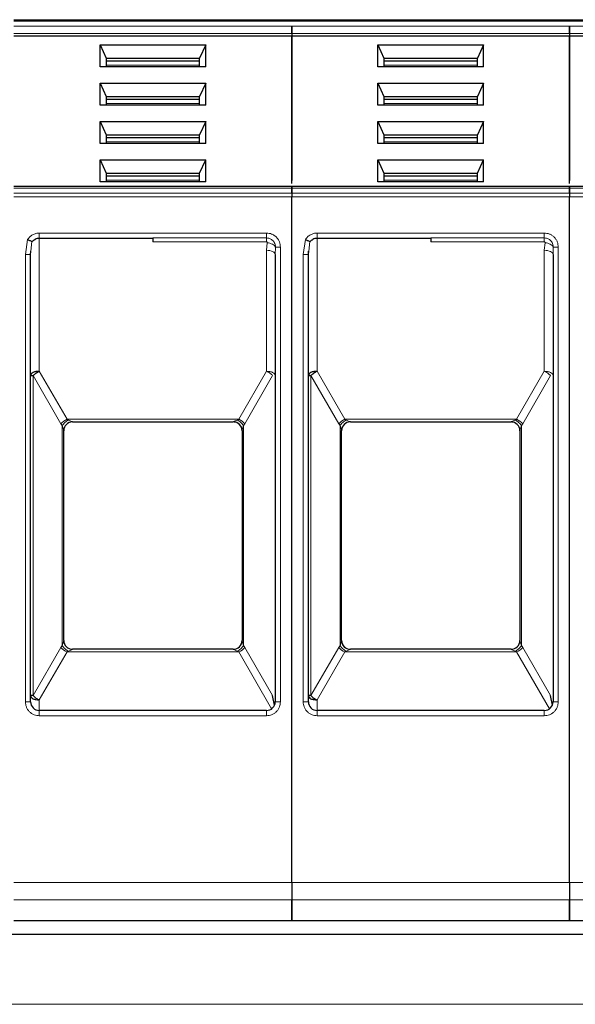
# Model space of a CAD drawing. Header units: millimetres. Extents: x 5 to 418, y 2 to 292.
# Tile 19 of 51: x 89 to 100, y 244 to 262. Entities that reach past the tile are written whole.
import ezdxf

# ---------------------------------------------------------------- set-up
doc = ezdxf.new("R2010")
doc.units = ezdxf.units.MM

msp = doc.modelspace()

# ---------------------------------------------------------------- linework, layer by layer
at = {"color": 7, "linetype": 'Continuous', "lineweight": 25}
for p, q in [((89.0036, 262.3287), (94.3036, 262.3287)), ((94.3036, 262.3287), (99.6036, 262.3287)), ((99.6036, 262.3287), (104.9036, 262.3287)), ((94.3036, 262.0174), (89.0036, 262.0174)), ((94.3036, 262.0645), (94.3036, 262.0174)), ((94.3036, 262.0645), (94.3036, 262.0174)), ((94.3036, 262.0174), (94.3036, 259.2642)), ((99.6036, 262.0174), (94.3036, 262.0174)), ((94.3036, 259.2058), (94.3036, 262.0174)), ((99.6036, 262.0645), (99.6036, 262.0174)), ((99.6036, 262.0645), (99.6036, 262.0174)), ((99.6036, 262.0174), (99.6036, 259.2642)), ((104.9036, 262.0174), (99.6036, 262.0174)), ((99.6036, 259.2058), (99.6036, 262.0174)), ((90.6454, 261.8523), (92.6618, 261.8523)), ((90.6454, 261.4282), (90.6454, 261.8523)), ((90.6454, 261.8523), (90.7619, 261.5931)), ((92.6618, 261.8523), (92.5453, 261.5931)), ((92.6618, 261.4282), (92.6618, 261.8523)), ((95.9454, 261.8523), (97.9618, 261.8523)), ((95.9454, 261.4282), (95.9454, 261.8523)), ((95.9454, 261.8523), (96.0619, 261.5931)), ((97.9618, 261.8523), (97.8453, 261.5931)), ((97.9618, 261.4282), (97.9618, 261.8523)), ((92.6618, 261.4282), (90.6454, 261.4282)), ((90.7619, 261.5931), (90.7619, 261.4282)), ((90.7619, 261.5931), (92.5453, 261.5931)), ((90.7619, 261.546), (92.5453, 261.546)), ((92.5453, 261.4282), (92.5453, 261.5931)), ((97.9618, 261.4282), (95.9454, 261.4282)), ((96.0619, 261.5931), (96.0619, 261.4282)), ((96.0619, 261.5931), (97.8453, 261.5931)), ((96.0619, 261.546), (97.8453, 261.546)), ((97.8453, 261.4282), (97.8453, 261.5931)), ((90.6454, 261.1216), (92.6618, 261.1216)), ((90.6454, 260.6975), (90.6454, 261.1216)), ((90.6454, 261.1216), (90.7619, 260.8624)), ((92.6618, 261.1216), (92.5453, 260.8624)), ((92.6618, 260.6975), (92.6618, 261.1216)), ((95.9454, 261.1216), (97.9618, 261.1216)), ((95.9454, 260.6975), (95.9454, 261.1216)), ((95.9454, 261.1216), (96.0619, 260.8624)), ((97.9618, 261.1216), (97.8453, 260.8624)), ((97.9618, 260.6975), (97.9618, 261.1216)), ((90.7619, 260.8624), (90.7619, 260.6975)), ((90.7619, 260.8624), (92.5453, 260.8624)), ((92.5453, 260.6975), (92.5453, 260.8624)), ((96.0619, 260.8624), (96.0619, 260.6975)), ((96.0619, 260.8624), (97.8453, 260.8624)), ((97.8453, 260.6975), (97.8453, 260.8624)), ((92.6618, 260.6975), (90.6454, 260.6975)), ((90.7619, 260.8153), (92.5453, 260.8153)), ((97.9618, 260.6975), (95.9454, 260.6975)), ((96.0619, 260.8153), (97.8453, 260.8153)), ((90.6454, 260.3909), (92.6618, 260.3909)), ((90.6454, 259.9668), (90.6454, 260.3909)), ((90.6454, 260.3909), (90.7619, 260.1317)), ((92.6618, 260.3909), (92.5453, 260.1317)), ((92.6618, 259.9668), (92.6618, 260.3909)), ((95.9454, 260.3909), (97.9618, 260.3909)), ((95.9454, 259.9668), (95.9454, 260.3909)), ((95.9454, 260.3909), (96.0619, 260.1317)), ((97.9618, 260.3909), (97.8453, 260.1317)), ((97.9618, 259.9668), (97.9618, 260.3909)), ((90.7619, 260.1317), (90.7619, 259.9668)), ((90.7619, 260.1317), (92.5453, 260.1317)), ((92.5453, 259.9668), (92.5453, 260.1317)), ((96.0619, 260.1317), (96.0619, 259.9668)), ((96.0619, 260.1317), (97.8453, 260.1317)), ((97.8453, 259.9668), (97.8453, 260.1317)), ((92.6618, 259.9668), (90.6454, 259.9668)), ((90.7619, 260.0846), (92.5453, 260.0846)), ((97.9618, 259.9668), (95.9454, 259.9668)), ((96.0619, 260.0846), (97.8453, 260.0846)), ((90.6454, 259.6603), (92.6618, 259.6603)), ((90.6454, 259.2361), (90.6454, 259.6603)), ((90.6454, 259.6603), (90.7619, 259.4011)), ((92.5453, 259.4011), (92.6618, 259.6603)), ((92.6618, 259.2361), (92.6618, 259.6603)), ((95.9454, 259.6603), (97.9618, 259.6603)), ((95.9454, 259.2361), (95.9454, 259.6603)), ((95.9454, 259.6603), (96.0619, 259.4011)), ((97.8453, 259.4011), (97.9618, 259.6603)), ((97.9618, 259.2361), (97.9618, 259.6603)), ((90.7619, 259.4011), (90.7619, 259.2361)), ((90.7619, 259.4011), (92.5453, 259.4011)), ((92.5453, 259.2361), (92.5453, 259.4011)), ((96.0619, 259.4011), (96.0619, 259.2361)), ((96.0619, 259.4011), (97.8453, 259.4011)), ((97.8453, 259.2361), (97.8453, 259.4011)), ((92.6618, 259.2361), (90.6454, 259.2361)), ((90.7619, 259.3539), (92.5453, 259.3539)), ((97.9618, 259.2361), (95.9454, 259.2361)), ((96.0619, 259.3539), (97.8453, 259.3539)), ((94.3036, 259.1475), (89.0036, 259.1475)), ((99.6036, 259.1475), (94.3036, 259.1475)), ((94.3036, 259.0247), (94.3036, 259.1182)), ((94.3036, 259.1182), (94.3036, 259.0247)), ((104.9036, 259.1475), (99.6036, 259.1475)), ((99.6036, 259.0247), (99.6036, 259.1182)), ((99.6036, 259.1182), (99.6036, 259.0247)), ((94.3036, 245.8826), (94.3036, 258.954)), ((94.3036, 245.8826), (94.3036, 258.954)), ((99.6036, 245.8826), (99.6036, 258.954)), ((99.6036, 245.8826), (99.6036, 258.954)), ((89.4869, 258.1621), (91.6536, 258.1621)), ((94.7869, 258.1621), (96.9536, 258.1621)), ((89.3186, 257.8489), (89.3218, 257.917)), ((89.3203, 257.8505), (89.3266, 257.9166)), ((93.9752, 257.8812), (93.9846, 257.8812)), ((94.6186, 257.8489), (94.6218, 257.917)), ((94.6203, 257.8505), (94.6266, 257.9166)), ((99.2752, 257.8812), (99.2846, 257.8812)), ((89.3203, 249.3287), (89.3203, 257.8505)), ((93.9869, 257.8506), (93.9869, 249.3287)), ((94.6203, 249.3287), (94.6203, 257.8505)), ((99.2869, 257.8506), (99.2869, 249.3287)), ((89.9536, 250.4949), (89.9536, 254.4959)), ((89.9536, 254.4959), (89.9536, 254.4954)), ((90.1203, 254.6621), (93.1869, 254.6621)), ((93.3536, 254.4959), (93.3536, 250.4949)), ((93.3536, 254.4959), (93.3536, 254.4954)), ((95.2536, 250.4949), (95.2536, 254.4959)), ((95.2536, 254.4959), (95.2536, 254.4954)), ((95.4203, 254.6621), (98.4869, 254.6621)), ((98.6536, 254.4959), (98.6536, 250.4949)), ((98.6536, 254.4959), (98.6536, 254.4954)), ((89.9536, 250.4949), (89.9536, 250.4954)), ((93.3536, 250.4954), (93.3536, 250.4949)), ((95.2536, 250.4949), (95.2536, 250.4954)), ((98.6536, 250.4954), (98.6536, 250.4949)), ((93.1869, 250.3287), (90.1203, 250.3287)), ((98.4869, 250.3287), (95.4203, 250.3287)), ((93.9744, 249.2654), (93.9381, 249.4455)), ((99.2744, 249.2654), (99.2381, 249.4455)), ((93.8203, 249.1621), (89.4869, 249.1621)), ((99.1203, 249.1621), (94.7869, 249.1621)), ((94.3036, 245.5543), (94.3036, 245.1621)), ((94.3036, 245.1621), (94.3036, 245.5543)), ((99.6036, 245.5543), (99.6036, 245.1621)), ((99.6036, 245.1621), (99.6036, 245.5543)), ((89.0036, 245.1621), (94.3036, 245.1621)), ((94.3036, 245.1621), (99.6036, 245.1621)), ((99.6036, 245.1621), (104.9036, 245.1621)), ((134.6036, 244.8954), (64.6036, 244.8954))]:
    msp.add_line(p, q, dxfattribs=at)
at = {"color": 7, "linetype": 'Continuous', "lineweight": 18}
for p, q in [((89.0036, 262.2994), (94.3036, 262.2994)), ((89.0036, 262.2059), (94.3036, 262.2059)), ((94.3036, 262.2994), (99.6036, 262.2994)), ((94.3036, 262.2059), (99.6036, 262.2059)), ((99.6036, 262.2994), (104.9036, 262.2994)), ((99.6036, 262.2059), (104.9036, 262.2059)), ((94.3036, 262.0645), (89.0036, 262.0645)), ((99.6036, 262.0645), (94.3036, 262.0645)), ((104.9036, 262.0645), (99.6036, 262.0645)), ((90.7619, 261.4635), (92.5453, 261.4635)), ((96.0619, 261.4635), (97.8453, 261.4635)), ((90.7619, 260.7328), (92.5453, 260.7328)), ((96.0619, 260.7328), (97.8453, 260.7328)), ((90.7619, 260.0021), (92.5453, 260.0021)), ((96.0619, 260.0021), (97.8453, 260.0021)), ((90.7619, 259.2714), (92.5453, 259.2714)), ((96.0619, 259.2714), (97.8453, 259.2714)), ((89.0036, 259.1182), (94.3036, 259.1182)), ((94.3036, 259.0247), (89.0036, 259.0247)), ((94.3036, 259.1182), (99.6036, 259.1182)), ((99.6036, 259.0247), (94.3036, 259.0247)), ((99.6036, 259.1182), (104.9036, 259.1182)), ((104.9036, 259.0247), (99.6036, 259.0247)), ((94.3036, 258.954), (89.0036, 258.954)), ((99.6036, 258.954), (94.3036, 258.954)), ((104.9036, 258.954), (99.6036, 258.954)), ((89.4869, 258.2621), (91.6536, 258.2621)), ((89.4869, 258.2621), (89.4869, 258.1621)), ((91.6536, 258.2621), (93.8203, 258.2621)), ((94.7869, 258.2621), (96.9536, 258.2621)), ((94.7869, 258.2621), (94.7869, 258.1621)), ((96.9536, 258.2621), (99.1203, 258.2621)), ((89.2203, 257.8506), (89.2632, 258.1406)), ((89.3266, 257.9166), (89.3443, 258.1007)), ((89.4869, 258.1621), (89.4869, 255.6286)), ((91.6536, 258.1684), (93.8203, 258.1684)), ((93.8203, 258.0956), (91.6536, 258.0956)), ((93.8337, 258.0787), (93.8203, 257.9339)), ((94.5203, 257.8506), (94.5632, 258.1406)), ((94.6266, 257.9166), (94.6443, 258.1007)), ((94.7869, 258.1621), (94.7869, 255.6286)), ((96.9536, 258.1684), (99.1203, 258.1684)), ((99.1203, 258.0956), (96.9536, 258.0956)), ((99.1337, 258.0787), (99.1203, 257.9339)), ((93.8203, 255.6286), (93.8203, 257.9339)), ((93.992, 257.9954), (93.9869, 257.8506)), ((94.0869, 257.9954), (93.992, 257.9954)), ((94.0869, 257.9954), (94.0869, 249.3287)), ((99.1203, 255.6286), (99.1203, 257.9339)), ((99.292, 257.9954), (99.2869, 257.8506)), ((99.3869, 257.9954), (99.292, 257.9954)), ((99.3869, 257.9954), (99.3869, 249.3287)), ((89.2203, 249.3287), (89.2203, 257.8506)), ((94.5203, 249.3287), (94.5203, 257.8506)), ((89.4869, 255.6286), (90.0161, 254.7121)), ((93.8203, 255.6286), (93.2911, 254.7121)), ((94.7869, 255.6286), (95.3161, 254.7121)), ((99.1203, 255.6286), (98.5911, 254.7121)), ((89.3691, 255.5453), (89.3691, 249.4455)), ((89.8982, 254.6287), (89.3691, 255.5453)), ((93.4089, 254.6287), (93.9381, 255.5453)), ((94.6691, 255.5453), (94.6691, 249.4455)), ((95.1982, 254.6287), (94.6691, 255.5453)), ((98.7089, 254.6287), (99.2381, 255.5453)), ((90.0161, 254.7121), (93.2911, 254.7121)), ((90.0161, 254.7121), (90.0422, 254.6981)), ((93.265, 254.6981), (93.2911, 254.7121)), ((95.3161, 254.7121), (98.5911, 254.7121)), ((95.3161, 254.7121), (95.3422, 254.6981)), ((98.565, 254.6981), (98.5911, 254.7121)), ((89.8982, 254.6287), (89.9243, 254.5914)), ((89.9243, 254.5914), (89.9243, 250.3994)), ((90.1203, 254.6623), (90.1203, 254.6621)), ((93.1869, 254.6621), (93.1869, 254.6623)), ((93.3829, 254.5914), (93.4089, 254.6287)), ((93.3829, 250.3994), (93.3829, 254.5914)), ((95.1982, 254.6287), (95.2243, 254.5914)), ((95.2243, 254.5914), (95.2243, 250.3994)), ((95.4203, 254.6623), (95.4203, 254.6621)), ((98.4869, 254.6621), (98.4869, 254.6623)), ((98.6829, 254.5914), (98.7089, 254.6287)), ((98.6829, 250.3994), (98.6829, 254.5914)), ((89.8982, 250.3621), (89.3691, 249.4455)), ((89.9243, 250.3994), (89.8982, 250.3621)), ((93.4089, 250.3621), (93.3829, 250.3994)), ((93.4089, 250.3621), (93.9381, 249.4455)), ((95.1982, 250.3621), (94.6691, 249.4455)), ((95.2243, 250.3994), (95.1982, 250.3621)), ((98.7089, 250.3621), (98.6829, 250.3994)), ((98.7089, 250.3621), (99.2381, 249.4455)), ((90.0161, 250.2787), (89.4869, 249.3622)), ((90.0422, 250.2927), (90.0161, 250.2787)), ((93.2911, 250.2787), (90.0161, 250.2787)), ((90.1203, 250.3287), (90.1203, 250.3285)), ((93.1869, 250.3285), (93.1869, 250.3287)), ((93.2911, 250.2787), (93.265, 250.2927)), ((93.2911, 250.2787), (93.9177, 249.1935)), ((95.3161, 250.2787), (94.7869, 249.3622)), ((95.3422, 250.2927), (95.3161, 250.2787)), ((98.5911, 250.2787), (95.3161, 250.2787)), ((95.4203, 250.3287), (95.4203, 250.3285)), ((98.4869, 250.3285), (98.4869, 250.3287)), ((98.5911, 250.2787), (98.565, 250.2927)), ((98.5911, 250.2787), (99.2177, 249.1935)), ((89.2203, 249.3287), (89.3203, 249.3287)), ((89.4869, 249.3622), (89.4869, 249.1621)), ((94.0869, 249.3287), (93.9869, 249.3287)), ((94.5203, 249.3287), (94.6203, 249.3287)), ((94.7869, 249.3622), (94.7869, 249.1621)), ((99.3869, 249.3287), (99.2869, 249.3287)), ((89.4869, 249.0621), (89.4869, 249.1621)), ((91.6536, 249.0621), (89.4869, 249.0621)), ((93.8203, 249.0621), (91.6536, 249.0621)), ((93.8203, 249.0621), (93.8203, 249.1621)), ((94.7869, 249.0621), (94.7869, 249.1621)), ((96.9536, 249.0621), (94.7869, 249.0621)), ((99.1203, 249.0621), (96.9536, 249.0621)), ((99.1203, 249.0621), (99.1203, 249.1621)), ((89.0036, 245.8826), (94.3036, 245.8826)), ((94.3036, 245.8826), (99.6036, 245.8826)), ((99.6036, 245.8826), (104.9036, 245.8826)), ((94.3036, 245.5543), (89.0036, 245.5543)), ((99.6036, 245.5543), (94.3036, 245.5543)), ((104.9036, 245.5543), (99.6036, 245.5543)), ((134.6036, 243.5621), (64.6036, 243.5621))]:
    msp.add_line(p, q, dxfattribs=at)
at = {"color": 7, "linetype": 'Continuous', "lineweight": 18, "flags": 128}
for points in [[(93.8203, 258.2621), (93.8203, 258.247), (93.8203, 258.2322), (93.8203, 258.2181), (93.8203, 258.2051), (93.8203, 258.1933), (93.8203, 258.1831), (93.8203, 258.1748), (93.8203, 258.1684)], [(99.1203, 258.2621), (99.1203, 258.247), (99.1203, 258.2322), (99.1203, 258.2181), (99.1203, 258.2051), (99.1203, 258.1933), (99.1203, 258.1831), (99.1203, 258.1748), (99.1203, 258.1684)], [(93.8203, 257.9339), (93.8528, 257.9323), (93.884, 257.9276), (93.9129, 257.9199), (93.9381, 257.9095), (93.9588, 257.8969), (93.9742, 257.8825), (93.9837, 257.8668), (93.9869, 257.8506)], [(99.1203, 257.9339), (99.1528, 257.9323), (99.184, 257.9276), (99.2129, 257.9199), (99.2381, 257.9095), (99.2588, 257.8969), (99.2742, 257.8825), (99.2837, 257.8668), (99.2869, 257.8506)]]:
    msp.add_lwpolyline(points, dxfattribs=at)
at = {"color": 7, "linetype": 'Continuous', "lineweight": 25}
for centre, start, end in [((89.4869, 257.9954), 90, 119.65966), ((94.7869, 257.9954), 90, 119.65966), ((90.1203, 254.4954), 90, 180), ((93.1869, 254.4954), 360, 90), ((95.4203, 254.4954), 90, 180), ((98.4869, 254.4954), 360, 90), ((90.1203, 250.4954), 180, 270), ((93.1869, 250.4954), 270, 0), ((95.4203, 250.4954), 180, 270), ((98.4869, 250.4954), 270, 0), ((89.4869, 249.3287), 180, 270), ((93.8203, 249.3287), 270, 0), ((94.7869, 249.3287), 180, 270), ((99.1203, 249.3287), 270, 0)]:
    msp.add_arc(centre, 0.1667, start, end, dxfattribs=at)
at = {"color": 7, "linetype": 'Continuous', "lineweight": 18}
for centre, radius, start, end in [((90.1476, 254.4011), 0.3376, 112.92238, 137.6064), ((93.1596, 254.4011), 0.3376, 42.3936, 67.07762), ((95.4476, 254.4011), 0.3376, 112.92238, 137.6064), ((98.4596, 254.4011), 0.3376, 42.3936, 67.07762), ((90.1201, 254.4957), 0.1665, 89.94634, 179.94624), ((95.4201, 254.4957), 0.1665, 89.94634, 179.94624), ((90.1476, 250.5897), 0.3376, 222.39323, 247.07766), ((93.1871, 250.4951), 0.1665, 269.94634, 359.94624), ((93.1596, 250.5897), 0.3376, 292.92238, 317.6064), ((95.4476, 250.5897), 0.3376, 222.39323, 247.07766), ((98.4871, 250.4951), 0.1665, 269.94634, 359.94624), ((98.4596, 250.5897), 0.3376, 292.92238, 317.6064)]:
    msp.add_arc(centre, radius, start, end, dxfattribs=at)
at = {"color": 7, "linetype": 'Continuous', "lineweight": 25}
for points in [[(94.3036, 262.3287), (94.3036, 262.3284), (94.3036, 262.3276), (94.3036, 262.3216), (94.3036, 262.3126), (94.3036, 262.3038), (94.3036, 262.2994)], [(94.3036, 262.3287), (94.3036, 262.3284), (94.3036, 262.3276), (94.3036, 262.3216), (94.3036, 262.3126), (94.3036, 262.3038), (94.3036, 262.2994)], [(94.3036, 262.0645), (94.3036, 262.0748), (94.3036, 262.0955), (94.3036, 262.1352), (94.3036, 262.1749), (94.3036, 262.1956), (94.3036, 262.2059)], [(94.3036, 262.2059), (94.3036, 262.1956), (94.3036, 262.1749), (94.3036, 262.1352), (94.3036, 262.0955), (94.3036, 262.0748), (94.3036, 262.0645)], [(99.6036, 262.3287), (99.6036, 262.3284), (99.6036, 262.3276), (99.6036, 262.3216), (99.6036, 262.3126), (99.6036, 262.3038), (99.6036, 262.2994)], [(99.6036, 262.3287), (99.6036, 262.3284), (99.6036, 262.3276), (99.6036, 262.3216), (99.6036, 262.3126), (99.6036, 262.3038), (99.6036, 262.2994)], [(99.6036, 262.0645), (99.6036, 262.0748), (99.6036, 262.0955), (99.6036, 262.1352), (99.6036, 262.1749), (99.6036, 262.1956), (99.6036, 262.2059)], [(99.6036, 262.2059), (99.6036, 262.1956), (99.6036, 262.1749), (99.6036, 262.1352), (99.6036, 262.0955), (99.6036, 262.0748), (99.6036, 262.0645)], [(94.3036, 259.1182), (94.3036, 259.1266), (94.3036, 259.1434), (94.3036, 259.1461), (94.3036, 259.1475)], [(94.3036, 259.1475), (94.3036, 259.1461), (94.3036, 259.1434), (94.3036, 259.1266), (94.3036, 259.1182)], [(94.3036, 259.0247), (94.3036, 259.0198), (94.3036, 259.01), (94.3036, 258.9925), (94.3036, 258.9736), (94.3036, 258.9605), (94.3036, 258.954)], [(94.3036, 259.0247), (94.3036, 259.0198), (94.3036, 259.01), (94.3036, 258.9925), (94.3036, 258.9736), (94.3036, 258.9605), (94.3036, 258.954)], [(99.6036, 259.1182), (99.6036, 259.1266), (99.6036, 259.1434), (99.6036, 259.1461), (99.6036, 259.1475)], [(99.6036, 259.1475), (99.6036, 259.1461), (99.6036, 259.1434), (99.6036, 259.1266), (99.6036, 259.1182)], [(99.6036, 259.0247), (99.6036, 259.0198), (99.6036, 259.01), (99.6036, 258.9925), (99.6036, 258.9736), (99.6036, 258.9605), (99.6036, 258.954)], [(99.6036, 259.0247), (99.6036, 259.0198), (99.6036, 259.01), (99.6036, 258.9925), (99.6036, 258.9736), (99.6036, 258.9605), (99.6036, 258.954)], [(91.6536, 258.1684), (91.6536, 258.16), (91.6536, 258.1432), (91.6536, 258.1115), (91.6536, 258.0956)], [(96.9536, 258.1684), (96.9536, 258.16), (96.9536, 258.1432), (96.9536, 258.1115), (96.9536, 258.0956)], [(89.4869, 255.6286), (89.4651, 255.6274), (89.4215, 255.6249), (89.3664, 255.6056), (89.3279, 255.5781), (89.3228, 255.5563), (89.3203, 255.5454)], [(94.7869, 255.6286), (94.7651, 255.6274), (94.7215, 255.6249), (94.6664, 255.6056), (94.6279, 255.5781), (94.6228, 255.5563), (94.6203, 255.5454)], [(89.3203, 255.5454), (89.3209, 255.5454), (89.3222, 255.5454), (89.3321, 255.5453), (89.3473, 255.5453), (89.3618, 255.5453), (89.3691, 255.5453)], [(94.6203, 255.5454), (94.6209, 255.5454), (94.6222, 255.5454), (94.6321, 255.5453), (94.6473, 255.5453), (94.6618, 255.5453), (94.6691, 255.5453)], [(89.3691, 249.4455), (89.3766, 249.4375), (89.3917, 249.4215), (89.4208, 249.3988), (89.4529, 249.3782), (89.4756, 249.3675), (89.4869, 249.3622)], [(94.6691, 249.4455), (94.6766, 249.4375), (94.6917, 249.4215), (94.7208, 249.3988), (94.7529, 249.3782), (94.7756, 249.3675), (94.7869, 249.3622)], [(94.3036, 245.8826), (94.3036, 245.8438), (94.3036, 245.7661), (94.3036, 245.6644), (94.3036, 245.5862), (94.3036, 245.5649), (94.3036, 245.5543)], [(94.3036, 245.8826), (94.3036, 245.8438), (94.3036, 245.7661), (94.3036, 245.6644), (94.3036, 245.5862), (94.3036, 245.5649), (94.3036, 245.5543)], [(99.6036, 245.8826), (99.6036, 245.8438), (99.6036, 245.7661), (99.6036, 245.6644), (99.6036, 245.5862), (99.6036, 245.5649), (99.6036, 245.5543)], [(99.6036, 245.8826), (99.6036, 245.8438), (99.6036, 245.7661), (99.6036, 245.6644), (99.6036, 245.5862), (99.6036, 245.5649), (99.6036, 245.5543)]]:
    msp.add_open_spline(points, degree=3, dxfattribs=at)
at = {"color": 7, "linetype": 'Continuous', "lineweight": 18}
for points, knots in [([(89.2632, 258.1406), (89.2765, 258.1583), (89.3032, 258.1937), (89.3584, 258.2317), (89.4204, 258.2576), (89.4647, 258.2606), (89.4869, 258.2621)], [0, 0, 0, 0, 0.2492254, 0.4999518, 0.7492335, 1, 1, 1, 1]), ([(93.8203, 258.2621), (93.8538, 258.2585), (93.9055, 258.253), (93.9677, 258.2198), (94.0101, 258.1853), (94.0446, 258.1429), (94.0778, 258.0807), (94.0833, 258.0289), (94.0869, 257.9954)], [0, 0, 0, 0, 0.239443, 0.3695074, 0.4999998, 0.6300645, 0.760557, 1, 1, 1, 1]), ([(94.5632, 258.1406), (94.5765, 258.1583), (94.6032, 258.1937), (94.6584, 258.2317), (94.7204, 258.2576), (94.7647, 258.2606), (94.7869, 258.2621)], [0, 0, 0, 0, 0.2492254, 0.4999518, 0.7492335, 1, 1, 1, 1]), ([(99.1203, 258.2621), (99.1538, 258.2585), (99.2055, 258.253), (99.2677, 258.2198), (99.3101, 258.1853), (99.3446, 258.1429), (99.3778, 258.0807), (99.3833, 258.0289), (99.3869, 257.9954)], [0, 0, 0, 0, 0.239443, 0.3695074, 0.4999998, 0.6300645, 0.760557, 1, 1, 1, 1]), ([(93.8203, 258.1684), (93.8347, 258.1673), (93.869, 258.1647), (93.912, 258.1443), (93.9465, 258.115), (93.9705, 258.0828), (93.9885, 258.042), (93.9908, 258.0114), (93.992, 257.9954)], [0, 0, 0, 0, 0.1603892, 0.3803465, 0.5131189, 0.6607116, 0.8230373, 1, 1, 1, 1]), ([(93.8203, 258.0956), (93.8212, 258.0955), (93.8232, 258.0953), (93.8259, 258.0942), (93.8283, 258.0926), (93.8311, 258.0898), (93.8336, 258.0851), (93.8337, 258.081), (93.8337, 258.0787)], [0, 0, 0, 0, 0.1137136, 0.2239461, 0.3364528, 0.4566627, 0.7103769, 1, 1, 1, 1]), ([(93.8337, 258.0787), (93.851, 258.0755), (93.8865, 258.0687), (93.9346, 258.0485), (93.973, 258.0232), (93.9857, 258.0045), (93.992, 257.9954)], [0, 0, 0, 0, 0.2433247, 0.5000001, 0.7566754, 1, 1, 1, 1]), ([(99.1203, 258.1684), (99.1347, 258.1673), (99.169, 258.1647), (99.212, 258.1443), (99.2465, 258.115), (99.2705, 258.0828), (99.2885, 258.042), (99.2908, 258.0114), (99.292, 257.9954)], [0, 0, 0, 0, 0.1603892, 0.3803465, 0.5131189, 0.6607116, 0.8230373, 1, 1, 1, 1]), ([(99.1203, 258.0956), (99.1212, 258.0955), (99.1232, 258.0953), (99.1259, 258.0942), (99.1283, 258.0926), (99.1311, 258.0898), (99.1336, 258.0851), (99.1337, 258.081), (99.1337, 258.0787)], [0, 0, 0, 0, 0.1137136, 0.2239461, 0.3364528, 0.4566627, 0.7103769, 1, 1, 1, 1]), ([(99.1337, 258.0787), (99.151, 258.0755), (99.1865, 258.0687), (99.2346, 258.0485), (99.273, 258.0232), (99.2857, 258.0045), (99.292, 257.9954)], [0, 0, 0, 0, 0.2433247, 0.5000001, 0.7566754, 1, 1, 1, 1]), ([(89.9243, 254.5914), (89.9312, 254.6018), (89.9453, 254.6229), (89.9744, 254.6527), (90.0074, 254.6791), (90.0307, 254.6918), (90.0422, 254.6981)], [0, 0, 0, 0, 0.2460807, 0.5, 0.7539193, 1, 1, 1, 1]), ([(90.0422, 254.6981), (90.0627, 254.689), (90.0906, 254.6768), (90.1135, 254.6663), (90.1194, 254.6632), (90.12, 254.6626), (90.1203, 254.6623)], [0, 0, 0, 0, 0.60681659, 0.82443184, 0.91554864, 1, 1, 1, 1]), ([(93.1869, 254.6623), (93.1872, 254.6626), (93.1879, 254.6633), (93.1952, 254.6671), (93.2193, 254.6779), (93.2463, 254.6898), (93.265, 254.6981)], [0, 0, 0, 0, 0.0932613, 0.1950297, 0.4436103, 1, 1, 1, 1]), ([(93.3829, 254.5914), (93.3755, 254.6024), (93.3609, 254.6243), (93.3308, 254.6544), (93.2983, 254.68), (93.2759, 254.6922), (93.265, 254.6981)], [0, 0, 0, 0, 0.2601416, 0.5186855, 0.7674541, 1, 1, 1, 1]), ([(95.2243, 254.5914), (95.2312, 254.6018), (95.2453, 254.6229), (95.2744, 254.6527), (95.3074, 254.6791), (95.3307, 254.6918), (95.3422, 254.6981)], [0, 0, 0, 0, 0.2460807, 0.5, 0.7539193, 1, 1, 1, 1]), ([(95.3422, 254.6981), (95.3627, 254.689), (95.3906, 254.6768), (95.4135, 254.6663), (95.4194, 254.6632), (95.42, 254.6626), (95.4203, 254.6623)], [0, 0, 0, 0, 0.60681659, 0.82443184, 0.91554864, 1, 1, 1, 1]), ([(98.4869, 254.6623), (98.4872, 254.6626), (98.4879, 254.6633), (98.4952, 254.6671), (98.5193, 254.6779), (98.5463, 254.6898), (98.565, 254.6981)], [0, 0, 0, 0, 0.0932613, 0.1950297, 0.4436103, 1, 1, 1, 1]), ([(98.6829, 254.5914), (98.6755, 254.6024), (98.6609, 254.6243), (98.6308, 254.6544), (98.5983, 254.68), (98.5759, 254.6922), (98.565, 254.6981)], [0, 0, 0, 0, 0.2601416, 0.5186855, 0.7674541, 1, 1, 1, 1]), ([(89.9536, 254.4959), (89.9535, 254.4967), (89.9533, 254.4985), (89.951, 254.5068), (89.9423, 254.535), (89.932, 254.5673), (89.9243, 254.5914)], [0, 0, 0, 0, 0.0804047, 0.1687507, 0.3816896, 1, 1, 1, 1]), ([(93.3829, 254.5914), (93.3752, 254.5673), (93.3649, 254.535), (93.3562, 254.5068), (93.3539, 254.4985), (93.3537, 254.4967), (93.3536, 254.4959)], [0, 0, 0, 0, 0.6183097, 0.8312477, 0.919594, 1, 1, 1, 1]), ([(95.2536, 254.4959), (95.2535, 254.4967), (95.2533, 254.4985), (95.251, 254.5068), (95.2423, 254.535), (95.232, 254.5673), (95.2243, 254.5914)], [0, 0, 0, 0, 0.0804047, 0.1687507, 0.3816896, 1, 1, 1, 1]), ([(98.6829, 254.5914), (98.6752, 254.5673), (98.6649, 254.535), (98.6562, 254.5068), (98.6539, 254.4985), (98.6537, 254.4967), (98.6536, 254.4959)], [0, 0, 0, 0, 0.61830973, 0.83124772, 0.91959402, 1, 1, 1, 1]), ([(89.9243, 250.3994), (89.932, 250.4235), (89.9423, 250.4558), (89.951, 250.484), (89.9533, 250.4923), (89.9535, 250.4941), (89.9536, 250.4949)], [0, 0, 0, 0, 0.6183097, 0.8312477, 0.919594, 1, 1, 1, 1]), ([(89.9243, 250.3994), (89.9317, 250.3884), (89.9463, 250.3665), (89.9764, 250.3364), (90.0089, 250.3108), (90.0313, 250.2986), (90.0422, 250.2927)], [0, 0, 0, 0, 0.2601416, 0.5186855, 0.7674541, 1, 1, 1, 1]), ([(93.265, 250.2927), (93.2759, 250.2986), (93.2983, 250.3108), (93.3308, 250.3364), (93.3609, 250.3665), (93.3755, 250.3884), (93.3829, 250.3994)], [0, 0, 0, 0, 0.2325467, 0.4813155, 0.7398589, 1, 1, 1, 1]), ([(93.3536, 250.4949), (93.3537, 250.4941), (93.3539, 250.4923), (93.3562, 250.484), (93.3649, 250.4558), (93.3752, 250.4235), (93.3829, 250.3994)], [0, 0, 0, 0, 0.08040467, 0.1687507, 0.38168962, 1, 1, 1, 1]), ([(95.2243, 250.3994), (95.232, 250.4235), (95.2423, 250.4558), (95.251, 250.484), (95.2533, 250.4923), (95.2535, 250.4941), (95.2536, 250.4949)], [0, 0, 0, 0, 0.6183097, 0.8312477, 0.919594, 1, 1, 1, 1]), ([(95.2243, 250.3994), (95.2317, 250.3884), (95.2463, 250.3665), (95.2764, 250.3364), (95.3089, 250.3108), (95.3313, 250.2986), (95.3422, 250.2927)], [0, 0, 0, 0, 0.2601416, 0.5186855, 0.7674541, 1, 1, 1, 1]), ([(98.565, 250.2927), (98.5759, 250.2986), (98.5983, 250.3108), (98.6308, 250.3364), (98.6609, 250.3665), (98.6755, 250.3884), (98.6829, 250.3994)], [0, 0, 0, 0, 0.2325467, 0.4813155, 0.7398589, 1, 1, 1, 1]), ([(98.6536, 250.4949), (98.6537, 250.4941), (98.6539, 250.4923), (98.6562, 250.484), (98.6649, 250.4558), (98.6752, 250.4235), (98.6829, 250.3994)], [0, 0, 0, 0, 0.08040467, 0.1687507, 0.38168962, 1, 1, 1, 1]), ([(90.1203, 250.3285), (90.12, 250.3283), (90.1194, 250.3276), (90.1135, 250.3245), (90.0906, 250.314), (90.0627, 250.3018), (90.0422, 250.2927)], [0, 0, 0, 0, 0.0844437, 0.1755676, 0.3932383, 1, 1, 1, 1]), ([(93.265, 250.2927), (93.2445, 250.3018), (93.2166, 250.314), (93.1937, 250.3245), (93.1877, 250.3276), (93.1872, 250.3283), (93.1869, 250.3285)], [0, 0, 0, 0, 0.60681659, 0.82443183, 0.91554863, 1, 1, 1, 1]), ([(95.4203, 250.3285), (95.42, 250.3283), (95.4194, 250.3276), (95.4135, 250.3245), (95.3906, 250.314), (95.3627, 250.3018), (95.3422, 250.2927)], [0, 0, 0, 0, 0.0844437, 0.1755676, 0.3932383, 1, 1, 1, 1]), ([(98.565, 250.2927), (98.5445, 250.3018), (98.5166, 250.314), (98.4937, 250.3245), (98.4877, 250.3276), (98.4872, 250.3283), (98.4869, 250.3285)], [0, 0, 0, 0, 0.6068166, 0.8244318, 0.9155486, 1, 1, 1, 1]), ([(89.4869, 249.0621), (89.4534, 249.0657), (89.4016, 249.0712), (89.3395, 249.1044), (89.2971, 249.1388), (89.2626, 249.1813), (89.2294, 249.2434), (89.2238, 249.2952), (89.2203, 249.3287)], [0, 0, 0, 0, 0.239443, 0.3695074, 0.4999998, 0.6300645, 0.760557, 1, 1, 1, 1]), ([(94.0869, 249.3287), (94.0833, 249.2952), (94.0778, 249.2435), (94.0446, 249.1813), (94.0102, 249.1389), (93.9677, 249.1044), (93.9056, 249.0712), (93.8538, 249.0657), (93.8203, 249.0621)], [0, 0, 0, 0, 0.239443, 0.3695074, 0.4999998, 0.6300645, 0.760557, 1, 1, 1, 1]), ([(94.7869, 249.0621), (94.7534, 249.0657), (94.7016, 249.0712), (94.6395, 249.1044), (94.5971, 249.1388), (94.5626, 249.1813), (94.5294, 249.2434), (94.5238, 249.2952), (94.5203, 249.3287)], [0, 0, 0, 0, 0.239443, 0.3695074, 0.4999998, 0.6300645, 0.760557, 1, 1, 1, 1]), ([(99.3869, 249.3287), (99.3833, 249.2952), (99.3778, 249.2435), (99.3446, 249.1813), (99.3102, 249.1389), (99.2677, 249.1044), (99.2056, 249.0712), (99.1538, 249.0657), (99.1203, 249.0621)], [0, 0, 0, 0, 0.239443, 0.3695074, 0.4999998, 0.6300645, 0.760557, 1, 1, 1, 1])]:
    msp.add_open_spline(points, degree=3, knots=knots, dxfattribs=at)
at = {"color": 7, "linetype": 'Continuous', "lineweight": 25}
for points, knots in [([(89.2632, 258.1406), (89.2712, 258.1366), (89.2879, 258.1284), (89.3126, 258.1164), (89.3324, 258.1066), (89.3409, 258.1024), (89.3443, 258.1007)], [0, 0, 0, 0, 0.2392567, 0.5015013, 0.8007506, 1, 1, 1, 1]), ([(89.3443, 258.1007), (89.3453, 258.1005), (89.3475, 258.1), (89.3541, 258.1031), (89.3652, 258.1119), (89.38, 258.1242), (89.3936, 258.1338), (89.4017, 258.1386), (89.4045, 258.1402)], [0, 0, 0, 0, 0.077668, 0.1661398, 0.3954533, 0.6672433, 0.8863212, 1, 1, 1, 1]), ([(94.5632, 258.1406), (94.5712, 258.1366), (94.5879, 258.1284), (94.6126, 258.1164), (94.6324, 258.1066), (94.6409, 258.1024), (94.6443, 258.1007)], [0, 0, 0, 0, 0.2392567, 0.5015013, 0.8007506, 1, 1, 1, 1]), ([(94.6443, 258.1007), (94.6453, 258.1005), (94.6475, 258.1), (94.6541, 258.1031), (94.6652, 258.1119), (94.68, 258.1242), (94.6936, 258.1338), (94.7017, 258.1386), (94.7045, 258.1402)], [0, 0, 0, 0, 0.07766801, 0.16613982, 0.39545335, 0.66724328, 0.88632122, 1, 1, 1, 1]), ([(89.3691, 255.5453), (89.3766, 255.5533), (89.3917, 255.5693), (89.4208, 255.592), (89.4529, 255.6126), (89.4756, 255.6233), (89.4869, 255.6286)], [0, 0, 0, 0, 0.2500013, 0.5000026, 0.7500039, 1, 1, 1, 1]), ([(94.6691, 255.5453), (94.6766, 255.5533), (94.6917, 255.5693), (94.7208, 255.592), (94.7529, 255.6126), (94.7756, 255.6233), (94.7869, 255.6286)], [0, 0, 0, 0, 0.2500013, 0.5000026, 0.7500039, 1, 1, 1, 1]), ([(89.3203, 249.4458), (89.3227, 249.4349), (89.3276, 249.413), (89.3661, 249.3853), (89.4213, 249.366), (89.465, 249.3635), (89.4869, 249.3622)], [0, 0, 0, 0, 0.25, 0.5, 0.75, 1, 1, 1, 1]), ([(89.3691, 249.4455), (89.3618, 249.4456), (89.3472, 249.4456), (89.332, 249.4457), (89.322, 249.4458), (89.3209, 249.4458), (89.3203, 249.4458)], [0, 0, 0, 0, 0.25, 0.5, 0.75, 1, 1, 1, 1]), ([(94.6203, 249.4458), (94.6227, 249.4349), (94.6276, 249.413), (94.6661, 249.3853), (94.7213, 249.366), (94.765, 249.3635), (94.7869, 249.3622)], [0, 0, 0, 0, 0.25, 0.5, 0.75, 1, 1, 1, 1]), ([(94.6691, 249.4455), (94.6618, 249.4456), (94.6472, 249.4456), (94.632, 249.4457), (94.622, 249.4458), (94.6209, 249.4458), (94.6203, 249.4458)], [0, 0, 0, 0, 0.25, 0.5, 0.75, 1, 1, 1, 1])]:
    msp.add_open_spline(points, degree=3, knots=knots, dxfattribs=at)
at = {"color": 7, "linetype": 'Continuous', "lineweight": 18}
for points in [[(93.8203, 258.0956), (93.8203, 258.1115), (93.8203, 258.1433), (93.8203, 258.16), (93.8203, 258.1684)], [(99.1203, 258.0956), (99.1203, 258.1115), (99.1203, 258.1433), (99.1203, 258.16), (99.1203, 258.1684)], [(89.2203, 257.8506), (89.2334, 257.8506), (89.2596, 257.8506), (89.2926, 257.8505), (89.3158, 257.8505), (89.3188, 257.8505), (89.3203, 257.8505)], [(94.5203, 257.8506), (94.5334, 257.8506), (94.5596, 257.8506), (94.5926, 257.8505), (94.6158, 257.8505), (94.6188, 257.8505), (94.6203, 257.8505)], [(93.9869, 255.5453), (93.9844, 255.5562), (93.9794, 255.578), (93.9409, 255.6056), (93.8858, 255.6249), (93.8421, 255.6274), (93.8203, 255.6286)], [(93.9381, 255.5453), (93.9306, 255.5533), (93.9155, 255.5693), (93.8864, 255.592), (93.8543, 255.6126), (93.8316, 255.6233), (93.8203, 255.6286)], [(99.2869, 255.5453), (99.2844, 255.5562), (99.2794, 255.578), (99.2409, 255.6056), (99.1858, 255.6249), (99.1421, 255.6274), (99.1203, 255.6286)], [(99.2381, 255.5453), (99.2306, 255.5533), (99.2155, 255.5693), (99.1864, 255.592), (99.1543, 255.6126), (99.1316, 255.6233), (99.1203, 255.6286)], [(93.3536, 254.4959), (93.3511, 254.5177), (93.3461, 254.5613), (93.3075, 254.6163), (93.2524, 254.6548), (93.2088, 254.6598), (93.1869, 254.6623)], [(98.6536, 254.4959), (98.6511, 254.5177), (98.6461, 254.5613), (98.6075, 254.6163), (98.5524, 254.6548), (98.5088, 254.6598), (98.4869, 254.6623)], [(90.1203, 250.3285), (90.0984, 250.331), (90.0547, 250.3361), (89.9997, 250.3745), (89.9611, 250.4295), (89.9561, 250.4731), (89.9536, 250.4949)], [(95.4203, 250.3285), (95.3984, 250.331), (95.3547, 250.3361), (95.2997, 250.3745), (95.2611, 250.4295), (95.2561, 250.4731), (95.2536, 250.4949)]]:
    msp.add_open_spline(points, degree=3, dxfattribs=at)

doc.saveas('drawing.dxf')
